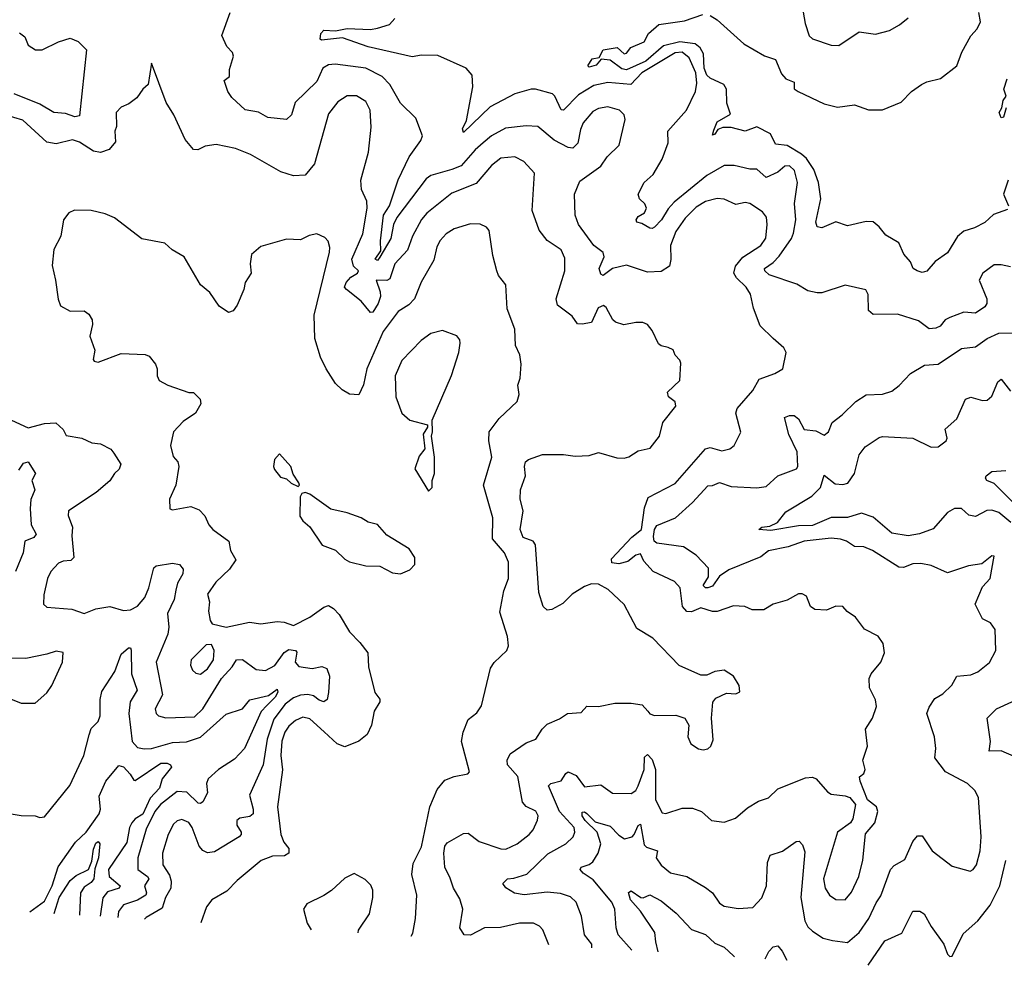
# Model space of a CAD drawing. Extents: x 1245432 to 1420865, y 606325 to 671314.
# Tile 235 of 256: x 1390428 to 1394659, y 608354 to 612414. Entities that reach past the tile are written whole.
import ezdxf

# ---------------------------------------------------------------- set-up
doc = ezdxf.new("R2010")
doc.units = 0

msp = doc.modelspace()

# ---------------------------------------------------------------- linework, layer by layer
at = {"layer": '0CON20XD'}
for points in [[(1393784.2, 612504.2), (1393803.2, 612396.8), (1393820, 612345), (1393835, 612332.2), (1393915, 612304.4), (1393947, 612303), (1394035, 612361.9), (1394105, 612351.8), (1394165, 612367.3), (1394208.2, 612391.8), (1394245, 612421.9)], [(1392886.2, 608429.7), (1392886.2, 608445), (1392854.4, 608485), (1392842.1, 608565), (1392818.5, 608625), (1392795, 608647.9), (1392752.1, 608662.1), (1392695, 608667.4), (1392596.4, 608656.4), (1392554.1, 608664.1), (1392516.9, 608686.9), (1392504.3, 608705), (1392524, 608725), (1392551.8, 608728.2), (1392606.5, 608745), (1392697.9, 608832.1), (1392774.5, 608875), (1392806.8, 608905), (1392813.4, 608925), (1392810.3, 608945), (1392747.9, 609015), (1392700.5, 609125), (1392710, 609135), (1392754.7, 609145.3), (1392775, 609178), (1392785, 609184.3), (1392818.5, 609168.5), (1392855, 609120), (1392925, 609128.6), (1392975, 609093.1), (1393055, 609091.2), (1393075, 609104.6), (1393085, 609124.5), (1393111.7, 609195), (1393112.3, 609247.7), (1393125, 609258.6), (1393145, 609237.1), (1393159.7, 609195), (1393159.8, 609065), (1393188.6, 609008.6), (1393205, 609005.8), (1393275, 609028.6), (1393318.3, 609028.3), (1393357.5, 609015), (1393400, 608975), (1393455, 608969.2), (1393503.3, 608985), (1393555, 609030), (1393602, 609058), (1393645, 609072.9), (1393685, 609111.4), (1393805, 609158.9), (1393835, 609161.4), (1393850, 609155), (1393898.3, 609098.3), (1393915, 609088.8), (1393975, 609082), (1393995, 609073.8), (1394018.8, 609045), (1394007.4, 608982.6), (1393997.5, 608965), (1393941.2, 608925), (1393881.5, 608725), (1393889.4, 608685), (1393908.1, 608655), (1393935, 608636.7), (1393974.5, 608635.5), (1394001.7, 608668.3), (1394033.5, 608735), (1394050.4, 608805), (1394062.1, 608917.9), (1394102.5, 608965), (1394115.8, 609015), (1394110, 609035), (1394071.2, 609065), (1394038.8, 609145), (1394037, 609163), (1394055, 609177.5), (1394061.2, 609195), (1394050.6, 609235), (1394070.5, 609295), (1394061.8, 609368.2), (1394092, 609415), (1394110, 609465), (1394105, 609493.3), (1394080, 609545), (1394078.5, 609585), (1394086.9, 609605), (1394128.6, 609655), (1394144, 609695), (1394137.5, 609735), (1394116.6, 609766.6), (1394057.5, 609797.5), (1394018.7, 609848.7), (1393982.9, 609872.9), (1393965, 609894), (1393935, 609895.6), (1393895, 609878.6), (1393845, 609882), (1393826.2, 609895), (1393808.8, 609938.8), (1393789.5, 609949.5), (1393775, 609949.2), (1393725, 609921.1), (1393665.5, 609904.5), (1393625, 609880), (1393575, 609880), (1393544.4, 609894.4), (1393495, 609896.7), (1393425, 609872.7), (1393405, 609872.7), (1393355, 609888.8), (1393315, 609871.3), (1393295, 609872.3), (1393276.6, 609895), (1393265.9, 609975), (1393241.3, 610001.3), (1393149.6, 610045), (1393109.7, 610089.7), (1393095, 610120.4), (1393075.5, 610115), (1393041.7, 610088.3), (1393001.8, 610078.2), (1392972.4, 610082.4), (1392971.4, 610098.6), (1393058, 610192), (1393099.7, 610225), (1393112.1, 610317.9), (1393128.2, 610361.8), (1393245, 610421.9), (1393375, 610570.9), (1393395, 610577.1), (1393445, 610562.7), (1393478.8, 610571.2), (1393497.5, 610585), (1393527.2, 610642.8), (1393505.5, 610725), (1393511.1, 610745), (1393578, 610822), (1393605, 610870), (1393672.5, 610895), (1393707.5, 610915), (1393722, 610985), (1393711.2, 611005), (1393665.7, 611045.7), (1393609.1, 611099.1), (1393581.2, 611175), (1393568.2, 611235), (1393550, 611265), (1393507.5, 611305), (1393496.6, 611325), (1393504.3, 611355.7), (1393535, 611394.5), (1393612.5, 611445), (1393634.6, 611475.4), (1393640, 611535), (1393636.6, 611566.6), (1393619.2, 611589.2), (1393565, 611624.5), (1393545, 611629.6), (1393505, 611620.4), (1393455, 611643.2), (1393425, 611646.1), (1393375, 611633.1), (1393335, 611608.6), (1393287.7, 611562.3), (1393247.1, 611505), (1393223.8, 611445), (1393225.4, 611384.6), (1393220, 611355), (1393185, 611332), (1393125, 611330), (1393035, 611360.4), (1392975, 611346.1), (1392935, 611315.5), (1392925, 611321.4), (1392918.2, 611345), (1392939.7, 611395), (1392934.7, 611414.7), (1392894.8, 611444.8), (1392829.1, 611535), (1392815.5, 611575), (1392811.5, 611665), (1392835, 611720), (1392925.8, 611785), (1392952.9, 611825), (1393003.5, 611875), (1393030, 611985), (1393025.6, 612005), (1393005.6, 612025), (1392955, 612040.2), (1392915, 612032.5), (1392890.3, 612019.7), (1392849.6, 611970.4), (1392837.7, 611942.3), (1392826.7, 611883.3), (1392805, 611862.3), (1392785, 611865.4), (1392725, 611896.2), (1392654.7, 611954.7), (1392605, 611958.2), (1392515, 611948.2), (1392455.4, 611915), (1392419.3, 611885), (1392384.7, 611855), (1392325, 611786.8), (1392285, 611770), (1392195, 611744.6), (1392175, 611730.9), (1392048.2, 611565), (1392035, 611534.3), (1392022.2, 611475), (1391975, 611393.5), (1391965, 611380.6), (1391956.2, 611385), (1391979.3, 611420.7), (1391978.2, 611465), (1391992, 611575), (1392017.8, 611615), (1392054.3, 611725.7), (1392101.4, 611825), (1392152.2, 611895), (1392158.9, 611915), (1392130.6, 611990.6), (1392065, 612055.8), (1392018.2, 612135), (1391985, 612170), (1391915, 612206.2), (1391783.4, 612223.4), (1391755, 612219.3), (1391730.5, 612205), (1391705, 612148.1), (1391611.5, 612058.5), (1391595.6, 612005), (1391575, 611985.7), (1391494.5, 611994.5), (1391455, 612016.2), (1391397.4, 612027.4), (1391340.3, 612080.3), (1391322.2, 612105), (1391307.3, 612152.7), (1391329.7, 612170.3), (1391330.3, 612199.7), (1391347.3, 612257.3), (1391342.3, 612272.3), (1391318.8, 612298.8), (1391296.4, 612346.4), (1391332.5, 612445)], [(1394685, 611352.9), (1394645, 611361.8), (1394615, 611361.1), (1394565.6, 611325), (1394550, 611295), (1394583.1, 611215), (1394583.6, 611195), (1394575, 611180.6), (1394535, 611154.4), (1394485, 611157.5), (1394423.8, 611135), (1394404.2, 611125), (1394382.4, 611097.6), (1394365, 611089.4), (1394335, 611086), (1394290.3, 611120.3), (1394199.7, 611149.7), (1394095, 611147.5), (1394075.5, 611165.5), (1394073.4, 611233.4), (1394064.3, 611254.3), (1393975, 611274.2), (1393875, 611240.9), (1393855, 611240.9), (1393815, 611249.5), (1393767.6, 611277.6), (1393648, 611318), (1393629.1, 611335), (1393628.9, 611345), (1393665, 611370.7), (1393691.1, 611398.9), (1393744.7, 611475), (1393753.1, 611496.9), (1393762.2, 611555), (1393757.8, 611625), (1393770.3, 611715), (1393756.5, 611766.5), (1393735, 611786.8), (1393715, 611784.6), (1393685, 611758.7), (1393635, 611736.2), (1393595, 611771.8), (1393565, 611771.8), (1393497.3, 611787.3), (1393455, 611787.3), (1393380.4, 611745), (1393240, 611630), (1393215, 611602.3), (1393185.8, 611555), (1393155, 611523.1), (1393145, 611516.9), (1393135, 611518.9), (1393101.9, 611538.1), (1393079.5, 611545), (1393076.7, 611555), (1393085, 611568.2), (1393112.1, 611585), (1393120.8, 611605), (1393113.8, 611623.8), (1393090.8, 611645), (1393085.8, 611665), (1393110.9, 611715), (1393150.3, 611749.8), (1393189.3, 611815), (1393214.3, 611885), (1393212.7, 611935), (1393293.6, 612025), (1393332, 612105), (1393338.2, 612141.8), (1393333.6, 612185), (1393305, 612250.2), (1393275, 612273.8), (1393245, 612271.5), (1393100.7, 612185), (1393053.9, 612136.1), (1392955, 612143.4), (1392895, 612131.6), (1392829.3, 612090.7), (1392765, 612025.5), (1392755, 612027.1), (1392727.7, 612085), (1392717.5, 612095), (1392645, 612116.1), (1392625.5, 612115.5), (1392555, 612095.4), (1392450.3, 612039.8), (1392335, 611929.2), (1392331.2, 611945), (1392348.6, 611981.4), (1392375.5, 612125.5), (1392372.5, 612175), (1392346.2, 612206.2), (1392225, 612260.4), (1392155, 612261.8), (1392115, 612253.8), (1391925, 612297.6), (1391815, 612335.5), (1391725.7, 612325.7), (1391719.5, 612329.5), (1391722, 612355), (1391735, 612368.6), (1391784.5, 612365.5), (1391835, 612376.2), (1391935, 612372.3), (1391965, 612376.9), (1392016.7, 612393.3), (1392040.6, 612419.4)], [(1394671.7, 611598.3), (1394612, 611578), (1394575, 611542.5), (1394530.4, 611519.6), (1394484, 611506), (1394457.5, 611482.5), (1394415, 611412.5), (1394362, 611375), (1394326.2, 611333.8), (1394305, 611327.8), (1394283.8, 611335), (1394267.5, 611345), (1394255, 611373.8), (1394226.9, 611406.9), (1394205.4, 611455.4), (1394149.1, 611489.1), (1394121.4, 611525), (1394095, 611546.5), (1394065, 611547.7), (1393985, 611529.2), (1393935, 611546.5), (1393875, 611520.4), (1393854.7, 611524.7), (1393848.4, 611545), (1393869.7, 611645), (1393860, 611715), (1393839.9, 611769.9), (1393808.1, 611818.1), (1393786.9, 611836.9), (1393725, 611873.1), (1393675, 611878.9), (1393653.9, 611923.9), (1393595, 611953.1), (1393545, 611934.7), (1393485, 611951), (1393449.7, 611950.3), (1393427.1, 611942.9), (1393415, 611922), (1393405, 611917.5), (1393410.3, 611939.7), (1393424.8, 611975.2), (1393481.5, 612008.5), (1393466.8, 612055), (1393464.8, 612115), (1393454.1, 612135), (1393395, 612162.5), (1393380.7, 612175), (1393368.4, 612205), (1393366.6, 612266.6), (1393352.3, 612292.3), (1393330.7, 612310.7), (1393265, 612318.5), (1393195, 612302), (1393117.9, 612235), (1393035, 612198.9), (1393015, 612202.8), (1392965, 612239.5), (1392926, 612244), (1392905, 612218.9), (1392875, 612210), (1392868.8, 612215), (1392888.1, 612245), (1392918.6, 612251.4), (1392935.3, 612284.7), (1392995, 612294.5), (1393025, 612267.5), (1393035, 612270), (1393053.3, 612295), (1393110.6, 612319.4), (1393129.3, 612355), (1393175, 612393.4), (1393285, 612408.6), (1393363.3, 612436.7)], [(1393395, 612431.4), (1393425, 612413.5), (1393540, 612310), (1393628.2, 612258.2), (1393675, 612242.5), (1393700.6, 612180.6), (1393720.3, 612160.3), (1393756.2, 612145), (1393756.4, 612116.4), (1393772.5, 612105), (1393885, 612052.9), (1393942.3, 612037.7), (1394015, 612048.6), (1394075, 612026.7), (1394135, 612026.5), (1394215, 612059.5), (1394260, 612105), (1394302.5, 612135), (1394325, 612147.1), (1394385, 612161.9), (1394454.5, 612215), (1394475.4, 612275), (1394515.3, 612344.7), (1394542.2, 612375), (1394555.6, 612405), (1394549.4, 612445)], [(1390427.4, 612357.4), (1390450.5, 612340.5), (1390465, 612304.2), (1390496.7, 612285), (1390525, 612284.6), (1390595, 612318.2), (1390645, 612334.4), (1390680.2, 612320.2), (1390715.8, 612285), (1390685, 612001.1), (1390665, 611996.8), (1390625, 612011), (1390575, 612015.8), (1390515, 612051.2), (1390404.8, 612095.2)], [(1392701.5, 608441.5), (1392675.8, 608505.8), (1392661.7, 608521.7), (1392636.2, 608535), (1392575, 608535.3), (1392493.7, 608516.3), (1392425, 608514.7), (1392365, 608482.7), (1392338, 608485), (1392320, 608515), (1392332.1, 608595), (1392319.8, 608639.8), (1392292.1, 608685), (1392278.5, 608728.5), (1392254.6, 608775), (1392250.4, 608835), (1392255.5, 608865), (1392265, 608880), (1392335, 608919.2), (1392355, 608920.6), (1392402, 608885), (1392495, 608854.6), (1392516.9, 608853.1), (1392565, 608875.5), (1392616.9, 608915), (1392634.7, 608935.3), (1392653, 608977), (1392655.5, 608995), (1392645.3, 609015.3), (1392605, 609035.4), (1392588.7, 609055), (1392568.7, 609165), (1392524.7, 609215), (1392522, 609235), (1392535, 609261.5), (1392605, 609309.4), (1392646.2, 609325), (1392672.4, 609367.6), (1392695, 609388.9), (1392748, 609412), (1392782.5, 609435), (1392840.3, 609439.7), (1392865, 609466), (1392915, 609465.8), (1392985, 609479.2), (1393055, 609480), (1393102.4, 609472.4), (1393126.9, 609445), (1393135, 609434.3), (1393156.1, 609426.1), (1393247.5, 609427.5), (1393285.4, 609415.4), (1393302.9, 609385), (1393299.4, 609335), (1393312, 609305), (1393345, 609282.9), (1393365, 609279.2), (1393385, 609284), (1393398, 609295), (1393408.3, 609321.7), (1393400, 609415), (1393405.8, 609484.2), (1393419.5, 609500.5), (1393465, 609522), (1393505, 609520), (1393521.7, 609528.3), (1393520, 609555), (1393495, 609596), (1393455, 609621.2), (1393415, 609615.8), (1393380.3, 609599.7), (1393355, 609599.5), (1393261.1, 609641.1), (1393147.8, 609757.8), (1393079.4, 609799.4), (1393025, 609903.3), (1392956.9, 609966.9), (1392915, 609990), (1392885, 609992.2), (1392855, 609980.7), (1392802.6, 609947.4), (1392762.5, 609907.5), (1392715, 609880.9), (1392695, 609879.1), (1392676.7, 609895), (1392659, 609955), (1392645, 610159.2), (1392635, 610175.3), (1392591.2, 610191.2), (1392578.8, 610225), (1392591.1, 610305), (1392578.4, 610355), (1392579.7, 610395), (1392601.3, 610455), (1392596.9, 610495), (1392601.5, 610515), (1392615, 610525.6), (1392675, 610546.4), (1392765, 610546.9), (1392815, 610540), (1392875, 610543.3), (1392915.7, 610555.7), (1392993.2, 610533.2), (1393025, 610530.6), (1393045, 610536.9), (1393085, 610563.1), (1393136.4, 610573.6), (1393177.1, 610625), (1393191.9, 610685), (1393247.5, 610755), (1393245, 610773.3), (1393216, 610795), (1393211.4, 610815), (1393264.2, 610865), (1393269.5, 610939.5), (1393265, 610952.5), (1393243.9, 610973.9), (1393236.4, 610996.4), (1393214.2, 611005.8), (1393185, 611012.9), (1393172.5, 611022.5), (1393145, 611080), (1393125, 611105.8), (1393105, 611114.2), (1393075.7, 611114.3), (1393024.3, 611104.3), (1392987.5, 611115), (1392976.2, 611125), (1392948, 611178), (1392936.6, 611186.6), (1392913.7, 611176.4), (1392885, 611113.8), (1392845, 611106.2), (1392825, 611107.5), (1392801.4, 611141.4), (1392738.5, 611188.5), (1392732.5, 611215), (1392770, 611335), (1392770.3, 611390.3), (1392754, 611425), (1392695, 611466), (1392659.8, 611509.8), (1392629.5, 611595), (1392639.4, 611755), (1392595, 611805.5), (1392555, 611824.7), (1392495, 611819.4), (1392455, 611788), (1392389.5, 611710.5), (1392285, 611669.1), (1392177.4, 611582.6), (1392155, 611556.4), (1392115.6, 611484.4), (1392095.2, 611424.8), (1392039.7, 611365), (1392018.6, 611301.4), (1392005.7, 611294.3), (1391960, 611295), (1391976.9, 611245), (1391977.8, 611225), (1391968.4, 611195), (1391945, 611158), (1391935, 611156.2), (1391895.8, 611205), (1391831.9, 611255), (1391824.5, 611265), (1391831.3, 611285), (1391851.6, 611308.4), (1391879.2, 611325), (1391883.8, 611335), (1391862.8, 611355), (1391854.7, 611385), (1391901.9, 611495), (1391920.8, 611605), (1391919.3, 611635), (1391896.5, 611685), (1391894.5, 611724.5), (1391926.4, 611845), (1391938, 611952), (1391933.7, 612025), (1391915, 612062.3), (1391875, 612086.4), (1391835, 612087.1), (1391795, 612060.8), (1391755, 612009.2), (1391695.6, 611795), (1391655, 611746.9), (1391605, 611742.7), (1391550.5, 611760.5), (1391420.6, 611835), (1391355, 611861.4), (1391272.7, 611877.3), (1391225, 611870.8), (1391194.3, 611855.7), (1391175, 611856.9), (1391139.2, 611899.2), (1391090, 612005), (1391057.6, 612057.6), (1390995, 612227.5), (1390980, 612135), (1390956.7, 612115), (1390932.1, 612077.9), (1390897.7, 612052.3), (1390865, 612038), (1390842.5, 612015), (1390844.4, 611955.6), (1390836.9, 611935), (1390840.6, 611889.4), (1390813.1, 611856.9), (1390775, 611843.1), (1390745, 611849.4), (1390685, 611887.3), (1390655, 611897.5), (1390585, 611880.6), (1390545, 611888.1), (1390441.8, 611981.8), (1390365, 612006)], [(1394666.7, 612035), (1394655, 611995.8), (1394645, 611992), (1394636.7, 612015), (1394648, 612035), (1394653.5, 612066.5), (1394666.2, 612085), (1394656.1, 612115), (1394670.6, 612159.4)], [(1394675.2, 611724.8), (1394655.4, 611665), (1394676.6, 611615)], [(1392110.2, 608479.2), (1392117.8, 608492.2), (1392129.2, 608555), (1392134.2, 608655), (1392113.8, 608743.8), (1392118.4, 608791.6), (1392155, 608862), (1392190, 609035), (1392221.6, 609108.4), (1392255, 609148.5), (1392295, 609164.4), (1392353.9, 609176.1), (1392361.2, 609185), (1392326.2, 609315), (1392333.8, 609355), (1392355, 609410), (1392392.1, 609437.9), (1392412.2, 609467.8), (1392450.5, 609629.5), (1392466.7, 609653.3), (1392521.2, 609705), (1392528.8, 609725), (1392523.8, 609765), (1392490.6, 609869.4), (1392508.3, 609961.7), (1392527.8, 610015), (1392528.5, 610085), (1392510.8, 610125), (1392459.2, 610185), (1392461.4, 610275), (1392421.3, 610415), (1392457.5, 610535), (1392443.8, 610606.2), (1392445.5, 610645), (1392488.3, 610701.7), (1392566, 610775), (1392574, 610805), (1392569.2, 610845), (1392578.1, 610875), (1392582.2, 610935), (1392576.7, 610975), (1392559.1, 611015), (1392555.6, 611085), (1392522.6, 611172.6), (1392517.1, 611275), (1392485.7, 611315), (1392477.8, 611335), (1392460.7, 611400.7), (1392445, 611508.8), (1392433.6, 611523.6), (1392406.3, 611536.3), (1392365, 611537.5), (1392295, 611516.4), (1392260.5, 611495), (1392235, 611465.6), (1392220.9, 611439.1), (1392208, 611382), (1392153, 611287), (1392124.7, 611215.3), (1392100.9, 611189.1), (1392055, 611161.5), (1391989.7, 611075), (1391919.2, 610915), (1391905, 610846.7), (1391885, 610803.3), (1391845, 610806.2), (1391814.2, 610824.2), (1391785, 610851.4), (1391744.4, 610914.4), (1391721, 610965), (1391696.8, 611045), (1391693, 611145), (1391759.3, 611415), (1391760.9, 611435), (1391753.2, 611463.2), (1391738.7, 611478.7), (1391705, 611494.2), (1391672.4, 611487.6), (1391635, 611468.8), (1391575, 611471.4), (1391465, 611440), (1391424.2, 611405.8), (1391418, 611365), (1391423.3, 611325), (1391396.7, 611285), (1391391.2, 611255), (1391362.3, 611187.7), (1391345.9, 611164.1), (1391325, 611156.7), (1391285, 611183.8), (1391245, 611242.5), (1391205.4, 611275.4), (1391134.4, 611395), (1391083.3, 611425), (1391052.5, 611455), (1390953.2, 611473.2), (1390835, 611562.9), (1390795, 611580.6), (1390735, 611594.5), (1390664.2, 611595.8), (1390640, 611585), (1390616.7, 611555), (1390605.8, 611484.2), (1390575, 611427.5), (1390568.3, 611358.3), (1390582, 611295), (1390593.6, 611213.6), (1390603.3, 611185), (1390645, 611162.5), (1390705, 611164.3), (1390725, 611150), (1390739.2, 611125), (1390740.8, 611105), (1390730, 611055), (1390751.2, 610995), (1390743.8, 610955), (1390748.3, 610948.3), (1390765, 610944), (1390865, 610980), (1390967, 610977), (1390985, 610968.8), (1391011.2, 610935), (1391018.8, 610915), (1391018.8, 610885), (1391027.5, 610865), (1391064.2, 610844.2), (1391155, 610813.3), (1391175, 610812.5), (1391203.3, 610785), (1391206.7, 610765), (1391183.3, 610725), (1391130.9, 610689.1), (1391089.2, 610645), (1391076, 610585), (1391087.9, 610537.9), (1391107.5, 610515), (1391112.5, 610495), (1391099.2, 610415), (1391072, 610355), (1391073.6, 610313.6), (1391085, 610310), (1391163.6, 610323.6), (1391199.1, 610309.1), (1391224.1, 610284.1), (1391241.2, 610245), (1391258, 610225), (1391326.9, 610175), (1391334.2, 610135), (1391357.5, 610095), (1391329.4, 610055), (1391271.7, 609998.3), (1391235, 609946.7), (1391244.3, 609915), (1391239.2, 609875), (1391246.2, 609835), (1391255, 609820), (1391315, 609806.2), (1391415, 609826.9), (1391465, 609820.5), (1391535, 609830), (1391565, 609826.8), (1391605, 609812.5), (1391675, 609848.6), (1391735, 609891.8), (1391755, 609898.5), (1391776.3, 609886.3), (1391800.6, 609860.6), (1391845, 609785.8), (1391890.4, 609740.4), (1391924.4, 609695), (1391927.5, 609635), (1391954.2, 609525), (1391975, 609496.7), (1391975.8, 609485.8), (1391950.8, 609445), (1391940, 609385), (1391920.8, 609345), (1391885, 609316), (1391825, 609291.4), (1391792, 609305), (1391736.2, 609356.2), (1391675, 609411.8), (1391645, 609419.3), (1391613.1, 609405), (1391585, 609381.2), (1391567.6, 609355), (1391555, 609315.7), (1391550.4, 609255), (1391557.4, 609192.6), (1391535.3, 609035), (1391550.7, 608915), (1391563.3, 608883.3), (1391584.4, 608855), (1391584, 608835), (1391566.4, 608823.6), (1391515, 608822.9), (1391466.3, 608803.7), (1391362.6, 608717.4), (1391317.8, 608672.2), (1391254.5, 608635.5), (1391231.4, 608605), (1391206.8, 608536.8)], [(1392185, 610390), (1392200, 610405), (1392200, 610435), (1392211.2, 610465), (1392210, 610535), (1392197.5, 610625), (1392202.5, 610645), (1392200, 610695), (1392283.8, 610886.2), (1392315.3, 610984.7), (1392320.9, 611025), (1392318.9, 611038.9), (1392305.8, 611055.8), (1392245, 611079.1), (1392195, 611066.4), (1392153, 611037), (1392069.7, 610950.3), (1392041.9, 610885), (1392044.7, 610795), (1392070.8, 610725), (1392105, 610694.7), (1392180, 610675), (1392180, 610665), (1392162.5, 610635), (1392169.3, 610570.7), (1392145, 610540), (1392126.7, 610485), (1392185, 610390)], [(1393057.7, 608418.8), (1393000, 608485), (1392991.2, 608515), (1392984.7, 608595), (1392972.8, 608625), (1392891.5, 608721.5), (1392849.1, 608749.1), (1392835.6, 608765), (1392840, 608775), (1392875, 608786.7), (1392891.2, 608798.8), (1392914, 608835), (1392924.8, 608875.2), (1392909.8, 608925), (1392858.3, 608975), (1392845, 608995.8), (1392845, 609011.1), (1392855, 609012.9), (1392865, 609006.4), (1392900.6, 608970.6), (1392965, 608951.4), (1393002.4, 608912.4), (1393027.1, 608897.1), (1393059.2, 608905), (1393069, 608915), (1393085, 608954.6), (1393095, 608960), (1393110.8, 608870.8), (1393121.5, 608861.5), (1393168.6, 608845), (1393163.4, 608815), (1393185, 608783.3), (1393225, 608751.4), (1393295, 608735.3), (1393375, 608687.7), (1393405.2, 608665.2), (1393435, 608620.5), (1393455, 608607.3), (1393515, 608598.1), (1393578.1, 608601.9), (1393617, 608643), (1393636.8, 608695), (1393641.5, 608795), (1393653.1, 608826.9), (1393705.3, 608844.7), (1393765, 608885.7), (1393776.8, 608886.8), (1393791.5, 608871.5), (1393801.1, 608841.1), (1393784.8, 608645), (1393801, 608545), (1393815, 608519.1), (1393835, 608500.9), (1393880.3, 608470.3), (1393920.2, 608459.8), (1393985, 608452.2), (1394035, 608495.4), (1394075.8, 608555), (1394107.8, 608622.2), (1394128.4, 608651.6), (1394169.6, 608765), (1394185, 608782.7), (1394231.1, 608808.9), (1394265.6, 608885), (1394285, 608909.2), (1394305, 608910), (1394348.6, 608845), (1394435, 608779.2), (1394511.2, 608758.8), (1394525, 608766), (1394538.5, 608785), (1394554.4, 608845), (1394558.6, 608905), (1394548.1, 609075), (1394531.9, 609105), (1394500, 609135), (1394405.3, 609185.3), (1394360, 609245), (1394364.3, 609285), (1394358.9, 609335), (1394325.6, 609435), (1394335, 609462), (1394360.2, 609499.8), (1394395, 609520), (1394433.7, 609556.3), (1394454.5, 609595.5), (1394515, 609600.6), (1394545, 609613.3), (1394595, 609653.8), (1394622, 609705), (1394618.8, 609795), (1394598.8, 609825), (1394565, 609841.2), (1394534, 609905), (1394565, 609978.8), (1394597.8, 610015), (1394615, 610110), (1394605, 610112.5), (1394561.9, 610078.1), (1394505, 610068.6), (1394415, 610039.2), (1394345, 610070.5), (1394299.5, 610079.5), (1394265, 610077.1), (1394225, 610062.5), (1394205, 610063.9), (1394092.5, 610135), (1394055, 610150.4), (1394015, 610151.5), (1393980.8, 610175), (1393955, 610183.2), (1393915, 610187.1), (1393798.8, 610175), (1393730, 610150), (1393646.1, 610133.9), (1393612, 610108), (1393475, 610051.2), (1393435, 610024.5), (1393405, 609981.8), (1393385, 609974), (1393374.2, 609975), (1393364.7, 609985), (1393387.8, 610022.3), (1393388.3, 610058.3), (1393334.2, 610115), (1393280.4, 610150.4), (1393165, 610166.7), (1393154.8, 610174.8), (1393151.4, 610195), (1393155, 610224.4), (1393165, 610241.8), (1393245.6, 610275), (1393318.8, 610341.2), (1393385, 610412.2), (1393405, 610413.8), (1393435, 610427.1), (1393485, 610410), (1393595, 610404), (1393635, 610409.6), (1393686, 610455), (1393766.2, 610485), (1393772, 610495), (1393767.9, 610557.9), (1393733.4, 610633.4), (1393714.8, 610705.2), (1393735.2, 610714.8), (1393755.1, 610715.1), (1393775, 610700.2), (1393799.3, 610655), (1393848.6, 610648.6), (1393885, 610630), (1393902.9, 610645), (1393918.9, 610685), (1393962.1, 610717.9), (1394020, 610775), (1394065, 610802.9), (1394135, 610805.6), (1394175, 610818.6), (1394207.2, 610842.8), (1394255.8, 610895), (1394315, 610931.1), (1394375, 610934.4), (1394475, 611001.5), (1394535, 611008.9), (1394585, 611044.4), (1394635, 611067.8), (1394755, 611069.6)], [(1394687.1, 610255), (1394635, 610297.5), (1394605, 610308.7), (1394584.1, 610305.9), (1394535, 610280.4), (1394506.8, 610286.8), (1394474.7, 610314.7), (1394445, 610315.4), (1394415, 610298.2), (1394352.4, 610227.6), (1394294.1, 610205.9), (1394245, 610197.8), (1394175, 610209.6), (1394095, 610278.6), (1394045, 610294.8), (1393985, 610276.9), (1393915, 610276.2), (1393835, 610242.6), (1393775, 610240.2), (1393655, 610220.9), (1393603.8, 610225), (1393617.5, 610235), (1393650.9, 610239.1), (1393684.6, 610255.4), (1393719.6, 610300.4), (1393831.9, 610368.1), (1393869.5, 610405), (1393885, 610458.8), (1393931.5, 610421.5), (1393965, 610418), (1393985.6, 610424.4), (1394014.7, 610465), (1394034.3, 610545.7), (1394060.4, 610579.6), (1394120.2, 610619.8), (1394135, 610623.8), (1394265, 610617.3), (1394345, 610578.9), (1394375, 610579.5), (1394408.6, 610605), (1394412.7, 610617.3), (1394404.7, 610655.3), (1394455, 610700), (1394492.2, 610785), (1394515, 610793.8), (1394565, 610779.1), (1394585, 610780.5), (1394605, 610797.5), (1394631.2, 610858.8), (1394645, 610870.6), (1394685, 610819.2)], [(1390393.3, 610695), (1390465, 610661.5), (1390535, 610679.9), (1390583, 610683), (1390615.4, 610655), (1390628.1, 610628.1), (1390695, 610617.1), (1390737.6, 610597.6), (1390775, 610592.9), (1390819.8, 610569.8), (1390832.6, 610552.6), (1390862.9, 610505), (1390856.2, 610483.8), (1390835, 610465.8), (1390815.9, 610434.1), (1390756.3, 610383.7), (1390638, 610305), (1390636, 610285), (1390655.6, 610235), (1390652.8, 610197.2), (1390660.5, 610105), (1390647.9, 610092.1), (1390615, 610089.5), (1390595, 610081.1), (1390561.8, 610045), (1390547.9, 610015), (1390532.3, 609945), (1390530.5, 609905), (1390545, 609891.5), (1390653, 609883), (1390705, 609864), (1390755, 609884), (1390815, 609894.4), (1390875, 609877.7), (1390905, 609880), (1390935, 609896.4), (1390966.6, 609933.4), (1390983.7, 609975), (1391005, 610060), (1391015, 610069.1), (1391085, 610080.4), (1391115.4, 610075.4), (1391130.8, 610055), (1391129, 610035), (1391106.6, 609995), (1391099.5, 609965), (1391092, 609925), (1391063.4, 609865), (1391069.2, 609805), (1391064.7, 609775), (1391014.7, 609655), (1391041.2, 609515), (1391010.9, 609455), (1391014.4, 609435), (1391024.6, 609424.6), (1391056.4, 609416.4), (1391179.2, 609420.8), (1391215, 609454.6), (1391295.2, 609585), (1391341.8, 609635), (1391360, 609665), (1391385, 609666.4), (1391445, 609624.6), (1391485, 609620), (1391525, 609640.7), (1391565, 609696.8), (1391585, 609709.2), (1391614, 609705), (1391618.5, 609698.5), (1391611.4, 609655), (1391627.2, 609637.2), (1391685, 609628.6), (1391726.2, 609636.2), (1391748.5, 609628.5), (1391758.8, 609595), (1391755.6, 609525.6), (1391750, 609495), (1391735, 609484.7), (1391715, 609491.8), (1391691.2, 609511.2), (1391666.7, 609516.7), (1391635, 609514), (1391605, 609501.7), (1391569.1, 609475), (1391519.6, 609410.4), (1391491.9, 609325), (1391474.9, 609215.1), (1391415.4, 609085), (1391432, 609025), (1391431.8, 609005), (1391417.6, 608992.4), (1391374.7, 608985.3), (1391360.6, 608975), (1391361.8, 608955), (1391380, 608925), (1391380, 608915), (1391370.8, 608905), (1391265, 608840.5), (1391235, 608837.3), (1391215, 608847.5), (1391199.4, 608865), (1391169.4, 608945), (1391155, 608967.2), (1391125, 608979.6), (1391105, 608973.8), (1391089.5, 608960.5), (1391065.7, 608915), (1391042.1, 608835), (1391042.9, 608785), (1391071.5, 608741.5), (1391079.6, 608715), (1391077.1, 608685), (1391054.7, 608644.7), (1391040.2, 608599.8), (1390971.2, 608558.8), (1390964.9, 608552.2)], [(1391625, 610410), (1391630, 610415), (1391627.5, 610425), (1391603, 610463), (1391593.8, 610495), (1391545, 610550), (1391523.3, 610525), (1391518.8, 610495), (1391523, 610483), (1391549.3, 610449.3), (1391575, 610442.5), (1391595, 610423.3), (1391625, 610410)], [(1390425, 610479.3), (1390445, 610509.2), (1390465, 610516), (1390495.8, 610465), (1390480.6, 610435), (1390493.9, 610395), (1390476.8, 610353.2), (1390473.9, 610315), (1390477.2, 610245), (1390499.7, 610205), (1390488.7, 610191.3), (1390450, 610175), (1390443.2, 610125), (1390409.7, 610045)], [(1394702.9, 610335), (1394615, 610423.1), (1394582.9, 610435), (1394577.5, 610445), (1394580.9, 610455), (1394605, 610474.1), (1394665, 610478.8)], [(1392065, 610034), (1392105, 610052), (1392126.7, 610075), (1392126.7, 610105), (1392101.7, 610141.7), (1392005, 610201.2), (1391965, 610246), (1391925, 610256.2), (1391895.6, 610275.6), (1391835, 610296.2), (1391765, 610312), (1391675, 610376.7), (1391655, 610383.3), (1391640.7, 610379.3), (1391633.8, 610365), (1391632.3, 610282.3), (1391645, 610262.5), (1391675, 610236.7), (1391728.3, 610158.3), (1391785, 610135.7), (1391825, 610097.1), (1391845, 610086.9), (1391915, 610069.2), (1391975, 610067.5), (1392029.5, 610039.5), (1392065, 610034)], [(1390495, 609480), (1390545, 609524), (1390565.8, 609555), (1390612.5, 609655), (1390615, 609697.5), (1390585, 609703.3), (1390545, 609689.2), (1390455, 609671.4), (1390385, 609672), (1390365.9, 609664.1), (1390332.5, 609635), (1390375, 609503.3), (1390435, 609480), (1390495, 609480)], [(1390375, 609007.1), (1390435, 608997.1), (1390495, 608996.2), (1390515, 608988.8), (1390535, 608992), (1390644.1, 609125.9), (1390703.4, 609255), (1390726.4, 609343.6), (1390735, 609370.8), (1390765, 609400), (1390774.7, 609425), (1390773.8, 609495), (1390781, 609529), (1390836.9, 609615), (1390865, 609690), (1390896.4, 609716.4), (1390905, 609717.5), (1390907.1, 609707.1), (1390908.2, 609605), (1390933.3, 609535), (1390902.7, 609485), (1390897.2, 609435), (1390911.1, 609315), (1390935, 609289.7), (1390963, 609283), (1390995, 609284.3), (1391085, 609310), (1391145, 609313.9), (1391205, 609333), (1391315, 609432.5), (1391385, 609454.6), (1391416.8, 609493.2), (1391498, 609512), (1391535, 609540), (1391536.9, 609526.9), (1391525.6, 609505), (1391490.6, 609469.4), (1391466.3, 609443.7), (1391394.7, 609285.3), (1391350.8, 609239.1), (1391281.9, 609195), (1391238.5, 609155), (1391231.1, 609135), (1391235.6, 609095), (1391214.6, 609055.4), (1391205, 609048.1), (1391195, 609050), (1391146.7, 609096.7), (1391105, 609100.4), (1391033.8, 609045), (1391008.5, 609015), (1390972.1, 608937.9), (1390936.3, 608815), (1390935.3, 608765), (1390977.8, 608735), (1390982.8, 608725), (1390964.7, 608695), (1390972.9, 608665), (1390970, 608655), (1390935, 608633.1), (1390875, 608614.2), (1390852.5, 608585), (1390850.4, 608559.5)], [(1391205, 609604.5), (1391235, 609626.2), (1391260.3, 609665), (1391263.3, 609705), (1391251.7, 609731.7), (1391229.5, 609730.5), (1391164.6, 609665), (1391162.6, 609642.6), (1391170.5, 609620.5), (1391185, 609608.1), (1391205, 609604.5)], [(1394700.3, 609250.3), (1394644.5, 609274.5), (1394593.1, 609273.1), (1394598.8, 609315), (1394585.6, 609415), (1394625, 609455.5), (1394756.7, 609515)], [(1390472.5, 608583.6), (1390535, 608629.6), (1390568.5, 608695), (1390593.4, 608776.6), (1390667.7, 608882.3), (1390713.5, 608925), (1390769.4, 609005), (1390775.5, 609025), (1390770.5, 609079.5), (1390797.9, 609145), (1390855, 609211.4), (1390875, 609205.5), (1390903.3, 609175), (1390918.3, 609148.3), (1390925, 609146.7), (1391035, 609222.3), (1391062.3, 609222.3), (1391075.8, 609215), (1391080, 609205), (1391041, 609155), (1391029.6, 609115), (1390988.2, 609071.8), (1390956.9, 609003.1), (1390925, 608982.6), (1390910.1, 608965), (1390900.5, 608945), (1390888.1, 608881.9), (1390809.3, 608765), (1390812.6, 608735), (1390860.4, 608695), (1390855.7, 608685), (1390805, 608668.8), (1390785.8, 608644.2), (1390774.4, 608564.3)], [(1390576.3, 608576.9), (1390597.8, 608645), (1390645, 608718.2), (1390670.9, 608739.1), (1390724.6, 608765.4), (1390738.8, 608801.2), (1390745, 608852), (1390755, 608878.2), (1390765, 608886.2), (1390773.1, 608875), (1390767.6, 608815), (1390751.7, 608768.3), (1390747.1, 608725), (1390735, 608708.8), (1390705, 608689.5), (1390690, 608665), (1390686, 608569.9)], [(1394073.5, 608354), (1394145, 608458.9), (1394218.4, 608491.6), (1394265, 608585.8), (1394295, 608585.8), (1394314.4, 608574.4), (1394345, 608520), (1394399.2, 608445), (1394415, 608402.5), (1394425, 608392.5), (1394435, 608393.3), (1394481.5, 608488.5), (1394545.3, 608544.7), (1394598.5, 608611.5), (1394638.8, 608695), (1394665, 608804.3)], [(1391882.1, 608493.7), (1391884.5, 608505), (1391931.5, 608575), (1391945.3, 608645), (1391945.9, 608675.9), (1391937.5, 608697.5), (1391912.1, 608722.1), (1391865, 608748.8), (1391825, 608727.5), (1391768, 608675), (1391735, 608653.1), (1391662.4, 608617.6), (1391648, 608595), (1391663.1, 608535), (1391680.1, 608506.6)], [(1393172.1, 608411.5), (1393160.9, 608455), (1393156.7, 608495), (1393095.8, 608585.8), (1393052.8, 608635), (1393043.9, 608666.1), (1393055, 608673.1), (1393097.5, 608645), (1393106.9, 608643.1), (1393135, 608656.9), (1393185, 608631.1), (1393248.1, 608578.1), (1393315, 608508), (1393375, 608485.6), (1393415, 608448.6), (1393455, 608431.4), (1393495.6, 608395), (1393499.1, 608390.6)], [(1393630.7, 608382.3), (1393647.2, 608412.8), (1393665, 608432.9), (1393685, 608438), (1393704.4, 608415), (1393724.1, 608376.3)]]:
    msp.add_lwpolyline(points, dxfattribs=at)

doc.saveas('drawing.dxf')
